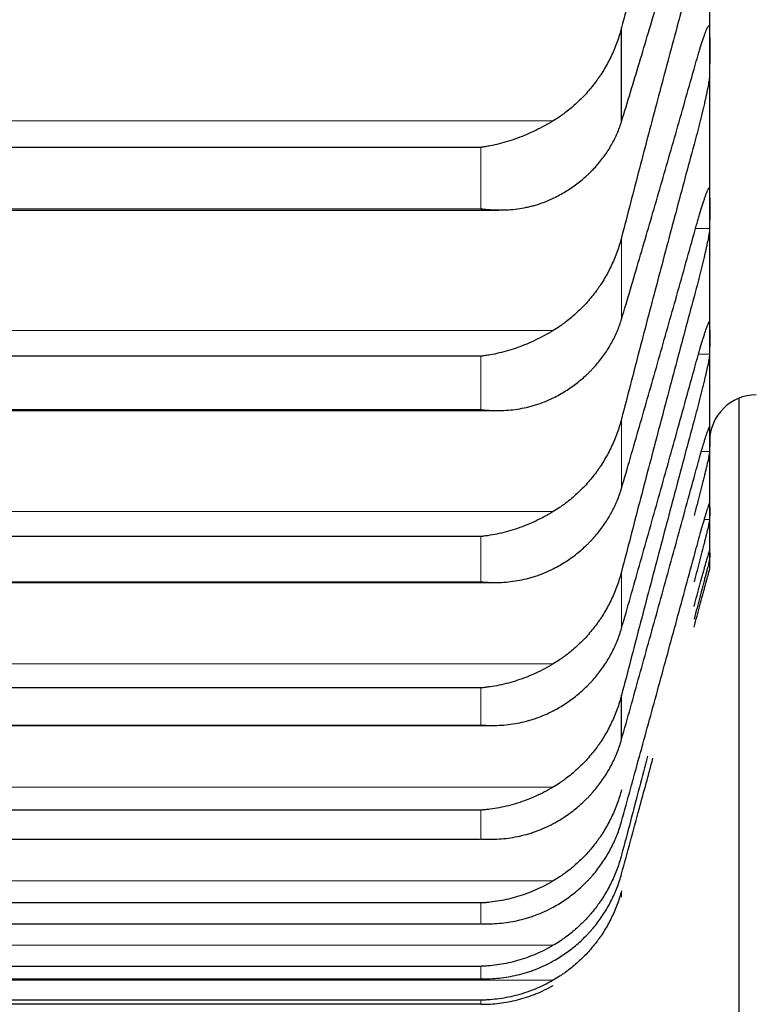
# Model space of a CAD drawing. Header units: inches. Extents: x 0 to 20790, y -12 to 14700.
# Tile 57 of 256: x 7900 to 7926, y 3827 to 3861. Entities that reach past the tile are written whole.
import ezdxf

# ---------------------------------------------------------------- set-up
doc = ezdxf.new("R2010")
doc.units = ezdxf.units.IN
doc.layers.add('1', color=7, linetype='Continuous', true_color=0xffffff)

msp = doc.modelspace()

# ---------------------------------------------------------------- linework, layer by layer
at = {"layer": '1', "color": 2, "linetype": 'Continuous', "lineweight": 25}
for p, q in [((7923.915, 3859.548), (7923.915, 3865.94)), ((7920.889, 3857.115), (7920.889, 3860.341)), ((7923.915, 3854.122), (7923.915, 3859.548)), ((7916.059, 3856.228), (7879.771, 3856.228)), ((7879.127, 3854.078), (7916.68, 3854.078)), ((7923.915, 3849.671), (7923.915, 3854.122)), ((7923.915, 3846.201), (7923.915, 3849.671)), ((7916.059, 3849.054), (7879.771, 3849.054)), ((7924.915, 3847.612), (7924.915, 3813.935)), ((7879.216, 3847.189), (7916.593, 3847.189)), ((7923.915, 3843.719), (7923.915, 3846.201)), ((7923.915, 3842.228), (7923.915, 3843.719)), ((7916.059, 3842.863), (7879.771, 3842.863)), ((7923.915, 3841.731), (7923.915, 3842.228)), ((7879.304, 3841.284), (7916.507, 3841.284)), ((7916.059, 3837.664), (7879.771, 3837.664)), ((7920.889, 3835.891), (7920.889, 3837.414)), ((7879.392, 3836.373), (7916.421, 3836.373)), ((7916.059, 3833.467), (7879.771, 3833.467)), ((7879.48, 3832.463), (7916.007, 3832.463)), ((7916.059, 3830.277), (7879.771, 3830.277)), ((7879.805, 3829.561), (7916.025, 3829.561)), ((7916.059, 3828.1), (7879.771, 3828.1)), ((7879.787, 3827.671), (7916.042, 3827.671)), ((7916.059, 3826.939), (7879.771, 3826.939)), ((7916.059, 3826.797), (7879.771, 3826.797))]:
    msp.add_line(p, q, dxfattribs=at)
at = {"layer": '1', "color": 110, "linetype": 'Continuous', "lineweight": 13}
for p, q in [((7918.546, 3857.144), (7877.283, 3857.144)), ((7916.059, 3854.122), (7916.059, 3856.228)), ((7916.059, 3854.122), (7879.771, 3854.122)), ((7923.912, 3853.439), (7923.428, 3853.439)), ((7920.889, 3850.329), (7920.889, 3853.135)), ((7918.546, 3849.941), (7877.283, 3849.941)), ((7916.059, 3847.222), (7916.059, 3849.054)), ((7923.912, 3849.123), (7923.529, 3849.123)), ((7916.059, 3847.222), (7879.771, 3847.222)), ((7920.889, 3844.524), (7920.889, 3846.906)), ((7923.912, 3845.789), (7923.631, 3845.789)), ((7918.546, 3843.72), (7877.283, 3843.72)), ((7923.912, 3843.444), (7923.73, 3843.444)), ((7916.059, 3841.307), (7916.059, 3842.863)), ((7920.889, 3839.708), (7920.889, 3841.663)), ((7916.059, 3841.307), (7879.771, 3841.307)), ((7918.546, 3838.49), (7877.283, 3838.49)), ((7916.059, 3836.388), (7916.059, 3837.664)), ((7916.059, 3836.388), (7879.771, 3836.388)), ((7918.546, 3834.26), (7877.283, 3834.26)), ((7916.059, 3832.472), (7916.059, 3833.467)), ((7916.059, 3832.472), (7879.771, 3832.472)), ((7918.546, 3831.036), (7877.283, 3831.036)), ((7920.889, 3830.477), (7920.889, 3830.696)), ((7916.059, 3829.565), (7916.059, 3830.277)), ((7916.059, 3829.565), (7879.771, 3829.565)), ((7918.546, 3828.824), (7877.283, 3828.824)), ((7916.059, 3827.672), (7916.059, 3828.1)), ((7918.546, 3827.626), (7877.283, 3827.626)), ((7916.059, 3827.672), (7879.771, 3827.672)), ((7916.059, 3826.797), (7916.059, 3826.939))]:
    msp.add_line(p, q, dxfattribs=at)
at = {"layer": '1', "color": 2, "linetype": 'Continuous', "lineweight": 25}
msp.add_arc((7925.515, 3846.131), 1.6, 90, 180, dxfattribs=at)
for points, degree in [([(7923.377, 3869.694), (7923.166, 3868.926), (7922.746, 3867.385), (7922.122, 3865.055), (7921.502, 3862.708), (7921.093, 3861.132), (7920.889, 3860.341)], 3), ([(7920.889, 3857.115), (7921.093, 3857.781), (7921.502, 3859.132), (7922.122, 3861.212), (7922.746, 3863.344), (7923.166, 3864.8), (7923.377, 3865.538)], 3), ([(7923.377, 3862.531), (7923.166, 3861.756), (7922.746, 3860.203), (7922.122, 3857.86), (7921.502, 3855.505), (7921.093, 3853.927), (7920.889, 3853.135)], 3), ([(7923.912, 3860.365), (7923.914, 3860.093), (7923.915, 3859.82), (7923.915, 3859.548)], 3), ([(7923.915, 3859.548), (7923.915, 3859.275), (7923.914, 3859.003), (7923.912, 3858.73)], 3), ([(7920.889, 3850.329), (7921.093, 3851.012), (7921.502, 3852.395), (7922.122, 3854.517), (7922.746, 3856.688), (7923.166, 3858.167), (7923.377, 3858.915)], 3), ([(7923.377, 3856.329), (7923.166, 3855.549), (7922.746, 3853.986), (7922.122, 3851.634), (7921.502, 3849.275), (7921.093, 3847.696), (7920.889, 3846.906)], 3), ([(7923.912, 3854.805), (7923.914, 3854.577), (7923.915, 3854.35), (7923.915, 3854.122)], 3), ([(7923.915, 3854.122), (7923.915, 3853.894), (7923.914, 3853.666), (7923.912, 3853.439)], 3), ([(7920.889, 3844.524), (7921.093, 3845.222), (7921.502, 3846.634), (7922.122, 3848.796), (7922.746, 3851.002), (7923.166, 3852.502), (7923.377, 3853.259)], 3), ([(7923.377, 3851.098), (7923.166, 3850.314), (7922.746, 3848.744), (7922.122, 3846.387), (7921.502, 3844.026), (7921.093, 3842.451), (7920.889, 3841.663)], 3), ([(7923.912, 3850.218), (7923.914, 3850.036), (7923.915, 3849.853), (7923.915, 3849.671)], 3), ([(7923.915, 3849.671), (7923.915, 3849.488), (7923.914, 3849.305), (7923.912, 3849.123)], 3), ([(7920.889, 3839.708), (7921.093, 3840.421), (7921.502, 3841.86), (7922.122, 3844.059), (7922.746, 3846.296), (7923.166, 3847.814), (7923.377, 3848.58)], 3), ([(7923.377, 3846.847), (7923.166, 3846.059), (7922.746, 3844.485), (7922.122, 3842.126), (7921.502, 3839.769), (7921.093, 3838.199), (7920.889, 3837.414)], 3), ([(7923.912, 3846.613), (7923.914, 3846.475), (7923.915, 3846.338), (7923.915, 3846.201)], 3), ([(7923.915, 3846.201), (7923.915, 3846.064), (7923.914, 3845.927), (7923.912, 3845.789)], 3), ([(7920.889, 3835.891), (7921.093, 3836.617), (7921.502, 3838.081), (7922.122, 3840.312), (7922.746, 3842.577), (7923.166, 3844.111), (7923.377, 3844.884)], 3), ([(7923.912, 3843.994), (7923.914, 3843.902), (7923.915, 3843.81), (7923.915, 3843.719)], 3), ([(7923.915, 3843.719), (7923.915, 3843.627), (7923.914, 3843.536), (7923.912, 3843.444)], 3), ([(7920.889, 3833.077), (7921.093, 3833.815), (7921.502, 3835.301), (7922.122, 3837.561), (7922.746, 3839.852), (7923.166, 3841.399), (7923.377, 3842.177)], 3), ([(7923.912, 3842.365), (7923.914, 3842.32), (7923.915, 3842.274), (7923.915, 3842.228)], 3), ([(7923.915, 3842.228), (7923.915, 3842.182), (7923.914, 3842.136), (7923.912, 3842.09)], 3), ([(7923.912, 3841.731), (7923.914, 3841.731), (7923.915, 3841.731)], 2)]:
    msp.add_open_spline(points, degree=degree, dxfattribs=at)
for points, knots in [([(7923.377, 3858.915), (7923.412, 3859.04), (7923.446, 3859.16), (7923.496, 3859.333), (7923.513, 3859.39), (7923.538, 3859.472), (7923.546, 3859.5), (7923.562, 3859.554), (7923.57, 3859.58), (7923.61, 3859.71), (7923.641, 3859.806), (7923.684, 3859.937), (7923.698, 3859.978), (7923.719, 3860.037), (7923.725, 3860.056), (7923.738, 3860.093), (7923.745, 3860.111), (7923.776, 3860.196), (7923.798, 3860.252), (7923.823, 3860.309), (7923.828, 3860.32), (7923.837, 3860.34), (7923.842, 3860.349), (7923.855, 3860.374), (7923.862, 3860.387), (7923.883, 3860.418), (7923.894, 3860.426), (7923.903, 3860.419), (7923.904, 3860.417), (7923.907, 3860.411), (7923.908, 3860.407), (7923.911, 3860.394), (7923.912, 3860.381), (7923.912, 3860.365)], [0, 0, 0, 0, 0.125, 0.125, 0.1875, 0.1875, 0.21875, 0.21875, 0.25, 0.25, 0.375, 0.375, 0.4375, 0.4375, 0.46875, 0.46875, 0.5, 0.5, 0.625, 0.625, 0.65625, 0.65625, 0.6875, 0.6875, 0.75, 0.75, 0.875, 0.875, 0.90625, 0.90625, 0.9375, 0.9375, 1, 1, 1, 1]), ([(7920.889, 3860.341), (7920.846, 3860.176), (7920.796, 3860.014), (7920.681, 3859.696), (7920.552, 3859.385), (7920.395, 3859.087), (7920.265, 3858.868), (7920.22, 3858.796), (7920.15, 3858.689), (7920.126, 3858.654), (7920.078, 3858.584), (7920.053, 3858.549), (7919.928, 3858.378), (7919.717, 3858.114), (7919.482, 3857.874), (7919.235, 3857.644), (7919.105, 3857.535), (7918.935, 3857.406), (7918.901, 3857.381), (7918.832, 3857.331), (7918.727, 3857.258), (7918.619, 3857.188), (7918.546, 3857.144)], [0, 0, 0, 0, 0.125, 0.125, 0.25, 0.375, 0.375, 0.4375, 0.4375, 0.46875, 0.46875, 0.5, 0.5, 0.625, 0.75, 0.75, 0.875, 0.875, 0.90625, 0.90625, 0.9375, 1, 1, 1, 1]), ([(7923.912, 3858.73), (7923.912, 3858.714), (7923.91, 3858.676), (7923.902, 3858.602), (7923.893, 3858.54), (7923.885, 3858.489), (7923.882, 3858.471), (7923.876, 3858.434), (7923.873, 3858.415), (7923.856, 3858.317), (7923.839, 3858.23), (7923.814, 3858.108), (7923.809, 3858.084), (7923.801, 3858.046), (7923.798, 3858.033), (7923.793, 3858.007), (7923.779, 3857.941), (7923.752, 3857.82), (7923.726, 3857.706), (7923.699, 3857.589), (7923.685, 3857.529), (7923.641, 3857.345), (7923.61, 3857.221), (7923.563, 3857.031), (7923.547, 3856.968), (7923.522, 3856.871), (7923.514, 3856.839), (7923.497, 3856.774), (7923.488, 3856.742), (7923.446, 3856.582), (7923.412, 3856.455), (7923.377, 3856.329)], [0, 0, 0, 0, 0.0625, 0.125, 0.1875, 0.1875, 0.21875, 0.21875, 0.25, 0.25, 0.375, 0.375, 0.40625, 0.40625, 0.421875, 0.421875, 0.4375, 0.5, 0.5625, 0.5625, 0.625, 0.625, 0.75, 0.75, 0.8125, 0.8125, 0.84375, 0.84375, 0.875, 0.875, 1, 1, 1, 1]), ([(7918.546, 3857.144), (7918.447, 3857.083), (7918.347, 3857.025), (7918.145, 3856.915), (7918.044, 3856.863), (7917.84, 3856.763), (7917.738, 3856.716), (7917.531, 3856.628), (7917.427, 3856.586), (7917.217, 3856.508), (7917.112, 3856.473), (7916.902, 3856.407), (7916.797, 3856.378), (7916.587, 3856.324), (7916.482, 3856.301), (7916.324, 3856.27), (7916.244, 3856.256), (7916.152, 3856.241), (7916.105, 3856.234), (7916.085, 3856.232), (7916.072, 3856.23), (7916.066, 3856.229), (7916.059, 3856.228)], [0, 0, 0, 0, 0.125, 0.125, 0.25, 0.25, 0.375, 0.375, 0.5, 0.5, 0.625, 0.625, 0.75, 0.75, 0.875, 0.875, 0.9375, 0.96875, 0.984375, 0.992188, 0.992188, 1, 1, 1, 1]), ([(7918.546, 3854.483), (7918.692, 3854.554), (7918.832, 3854.631), (7919.101, 3854.796), (7919.359, 3854.971), (7919.595, 3855.167), (7919.736, 3855.296), (7919.763, 3855.322), (7919.818, 3855.375), (7919.846, 3855.402), (7919.926, 3855.484), (7919.977, 3855.539), (7920.127, 3855.707), (7920.22, 3855.823), (7920.391, 3856.063), (7920.47, 3856.186), (7920.579, 3856.376), (7920.613, 3856.441), (7920.662, 3856.539), (7920.678, 3856.572), (7920.708, 3856.638), (7920.723, 3856.671), (7920.796, 3856.839), (7920.846, 3856.976), (7920.889, 3857.115)], [0, 0, 0, 0, 0.125, 0.125, 0.25, 0.375, 0.375, 0.40625, 0.40625, 0.4375, 0.4375, 0.5, 0.5, 0.625, 0.625, 0.75, 0.75, 0.8125, 0.8125, 0.84375, 0.84375, 0.875, 0.875, 1, 1, 1, 1]), ([(7923.377, 3853.259), (7923.412, 3853.386), (7923.446, 3853.507), (7923.496, 3853.684), (7923.513, 3853.741), (7923.538, 3853.826), (7923.546, 3853.854), (7923.562, 3853.909), (7923.57, 3853.936), (7923.61, 3854.07), (7923.641, 3854.169), (7923.684, 3854.305), (7923.698, 3854.349), (7923.719, 3854.411), (7923.725, 3854.431), (7923.738, 3854.47), (7923.745, 3854.489), (7923.776, 3854.579), (7923.798, 3854.641), (7923.823, 3854.703), (7923.828, 3854.715), (7923.837, 3854.738), (7923.842, 3854.748), (7923.855, 3854.777), (7923.862, 3854.793), (7923.883, 3854.832), (7923.894, 3854.845), (7923.903, 3854.845), (7923.904, 3854.844), (7923.907, 3854.841), (7923.908, 3854.838), (7923.911, 3854.828), (7923.912, 3854.818), (7923.912, 3854.805)], [0, 0, 0, 0, 0.125, 0.125, 0.1875, 0.1875, 0.21875, 0.21875, 0.25, 0.25, 0.375, 0.375, 0.4375, 0.4375, 0.46875, 0.46875, 0.5, 0.5, 0.625, 0.625, 0.65625, 0.65625, 0.6875, 0.6875, 0.75, 0.75, 0.875, 0.875, 0.90625, 0.90625, 0.9375, 0.9375, 1, 1, 1, 1]), ([(7916.059, 3854.122), (7916.062, 3854.121), (7916.066, 3854.121), (7916.072, 3854.12), (7916.075, 3854.119), (7916.085, 3854.118), (7916.105, 3854.116), (7916.152, 3854.11), (7916.244, 3854.1), (7916.324, 3854.094), (7916.482, 3854.083), (7916.587, 3854.079), (7916.9, 3854.078), (7917.108, 3854.09), (7917.419, 3854.131), (7917.523, 3854.149), (7917.678, 3854.181), (7917.73, 3854.193), (7917.834, 3854.219), (7917.886, 3854.233), (7918.041, 3854.278), (7918.143, 3854.312), (7918.346, 3854.39), (7918.447, 3854.434), (7918.546, 3854.483)], [0, 0, 0, 0, 0.003906, 0.003906, 0.007812, 0.007812, 0.015625, 0.03125, 0.0625, 0.125, 0.125, 0.25, 0.25, 0.5, 0.5, 0.625, 0.625, 0.6875, 0.6875, 0.75, 0.75, 0.875, 0.875, 1, 1, 1, 1]), ([(7923.912, 3853.439), (7923.912, 3853.425), (7923.91, 3853.393), (7923.902, 3853.325), (7923.893, 3853.268), (7923.885, 3853.22), (7923.882, 3853.204), (7923.876, 3853.169), (7923.873, 3853.151), (7923.856, 3853.059), (7923.839, 3852.975), (7923.814, 3852.858), (7923.809, 3852.834), (7923.801, 3852.798), (7923.798, 3852.785), (7923.793, 3852.76), (7923.779, 3852.697), (7923.752, 3852.579), (7923.726, 3852.467), (7923.699, 3852.353), (7923.685, 3852.294), (7923.641, 3852.113), (7923.61, 3851.99), (7923.563, 3851.801), (7923.547, 3851.738), (7923.522, 3851.642), (7923.514, 3851.61), (7923.497, 3851.545), (7923.488, 3851.513), (7923.446, 3851.352), (7923.412, 3851.225), (7923.377, 3851.098)], [0, 0, 0, 0, 0.0625, 0.125, 0.1875, 0.1875, 0.21875, 0.21875, 0.25, 0.25, 0.375, 0.375, 0.40625, 0.40625, 0.421875, 0.421875, 0.4375, 0.5, 0.5625, 0.5625, 0.625, 0.625, 0.75, 0.75, 0.8125, 0.8125, 0.84375, 0.84375, 0.875, 0.875, 1, 1, 1, 1]), ([(7920.889, 3853.135), (7920.846, 3852.97), (7920.796, 3852.808), (7920.681, 3852.491), (7920.552, 3852.18), (7920.395, 3851.881), (7920.265, 3851.663), (7920.22, 3851.591), (7920.15, 3851.484), (7920.126, 3851.448), (7920.078, 3851.379), (7920.053, 3851.344), (7919.928, 3851.173), (7919.717, 3850.91), (7919.482, 3850.67), (7919.235, 3850.441), (7919.105, 3850.332), (7918.935, 3850.203), (7918.901, 3850.178), (7918.832, 3850.128), (7918.727, 3850.055), (7918.619, 3849.986), (7918.546, 3849.941)], [0, 0, 0, 0, 0.125, 0.125, 0.25, 0.375, 0.375, 0.4375, 0.4375, 0.46875, 0.46875, 0.5, 0.5, 0.625, 0.75, 0.75, 0.875, 0.875, 0.90625, 0.90625, 0.9375, 1, 1, 1, 1]), ([(7918.546, 3847.626), (7918.692, 3847.7), (7918.832, 3847.779), (7919.101, 3847.948), (7919.359, 3848.128), (7919.595, 3848.33), (7919.736, 3848.462), (7919.763, 3848.489), (7919.818, 3848.544), (7919.846, 3848.571), (7919.926, 3848.655), (7919.977, 3848.712), (7920.127, 3848.885), (7920.22, 3849.004), (7920.391, 3849.25), (7920.47, 3849.376), (7920.579, 3849.572), (7920.613, 3849.638), (7920.662, 3849.738), (7920.678, 3849.772), (7920.708, 3849.84), (7920.723, 3849.874), (7920.796, 3850.046), (7920.846, 3850.186), (7920.889, 3850.329)], [0, 0, 0, 0, 0.125, 0.125, 0.25, 0.375, 0.375, 0.40625, 0.40625, 0.4375, 0.4375, 0.5, 0.5, 0.625, 0.625, 0.75, 0.75, 0.8125, 0.8125, 0.84375, 0.84375, 0.875, 0.875, 1, 1, 1, 1]), ([(7918.546, 3849.941), (7918.447, 3849.881), (7918.347, 3849.823), (7918.145, 3849.714), (7918.044, 3849.662), (7917.84, 3849.565), (7917.738, 3849.519), (7917.531, 3849.432), (7917.427, 3849.392), (7917.217, 3849.317), (7917.112, 3849.282), (7916.902, 3849.22), (7916.797, 3849.192), (7916.587, 3849.142), (7916.482, 3849.12), (7916.324, 3849.092), (7916.244, 3849.079), (7916.152, 3849.066), (7916.105, 3849.06), (7916.085, 3849.057), (7916.072, 3849.056), (7916.066, 3849.055), (7916.059, 3849.054)], [0, 0, 0, 0, 0.125, 0.125, 0.25, 0.25, 0.375, 0.375, 0.5, 0.5, 0.625, 0.625, 0.75, 0.75, 0.875, 0.875, 0.9375, 0.96875, 0.984375, 0.992188, 0.992188, 1, 1, 1, 1]), ([(7923.377, 3848.58), (7923.412, 3848.707), (7923.446, 3848.83), (7923.496, 3849.009), (7923.513, 3849.068), (7923.538, 3849.154), (7923.546, 3849.183), (7923.562, 3849.239), (7923.57, 3849.267), (7923.61, 3849.405), (7923.641, 3849.507), (7923.684, 3849.649), (7923.698, 3849.694), (7923.719, 3849.759), (7923.725, 3849.78), (7923.738, 3849.821), (7923.745, 3849.841), (7923.776, 3849.937), (7923.798, 3850.003), (7923.823, 3850.071), (7923.828, 3850.085), (7923.837, 3850.109), (7923.842, 3850.121), (7923.855, 3850.154), (7923.862, 3850.172), (7923.883, 3850.219), (7923.894, 3850.237), (7923.903, 3850.244), (7923.904, 3850.244), (7923.907, 3850.243), (7923.908, 3850.242), (7923.911, 3850.236), (7923.912, 3850.229), (7923.912, 3850.218)], [0, 0, 0, 0, 0.125, 0.125, 0.1875, 0.1875, 0.21875, 0.21875, 0.25, 0.25, 0.375, 0.375, 0.4375, 0.4375, 0.46875, 0.46875, 0.5, 0.5, 0.625, 0.625, 0.65625, 0.65625, 0.6875, 0.6875, 0.75, 0.75, 0.875, 0.875, 0.90625, 0.90625, 0.9375, 0.9375, 1, 1, 1, 1]), ([(7923.912, 3849.123), (7923.912, 3849.112), (7923.91, 3849.084), (7923.902, 3849.024), (7923.893, 3848.972), (7923.885, 3848.928), (7923.882, 3848.913), (7923.876, 3848.88), (7923.873, 3848.864), (7923.856, 3848.777), (7923.839, 3848.697), (7923.814, 3848.585), (7923.809, 3848.562), (7923.801, 3848.526), (7923.798, 3848.514), (7923.793, 3848.49), (7923.779, 3848.429), (7923.752, 3848.314), (7923.726, 3848.206), (7923.699, 3848.094), (7923.685, 3848.036), (7923.641, 3847.858), (7923.61, 3847.737), (7923.563, 3847.55), (7923.547, 3847.487), (7923.522, 3847.391), (7923.514, 3847.359), (7923.497, 3847.295), (7923.488, 3847.263), (7923.446, 3847.102), (7923.412, 3846.974), (7923.377, 3846.847)], [0, 0, 0, 0, 0.0625, 0.125, 0.1875, 0.1875, 0.21875, 0.21875, 0.25, 0.25, 0.375, 0.375, 0.40625, 0.40625, 0.421875, 0.421875, 0.4375, 0.5, 0.5625, 0.5625, 0.625, 0.625, 0.75, 0.75, 0.8125, 0.8125, 0.84375, 0.84375, 0.875, 0.875, 1, 1, 1, 1]), ([(7916.059, 3847.222), (7916.062, 3847.221), (7916.066, 3847.221), (7916.072, 3847.22), (7916.075, 3847.22), (7916.085, 3847.219), (7916.105, 3847.217), (7916.152, 3847.212), (7916.244, 3847.204), (7916.324, 3847.198), (7916.482, 3847.19), (7916.587, 3847.188), (7916.9, 3847.193), (7917.108, 3847.209), (7917.419, 3847.256), (7917.523, 3847.275), (7917.678, 3847.31), (7917.73, 3847.323), (7917.834, 3847.351), (7917.886, 3847.366), (7918.041, 3847.414), (7918.143, 3847.45), (7918.346, 3847.531), (7918.447, 3847.576), (7918.546, 3847.626)], [0, 0, 0, 0, 0.003906, 0.003906, 0.007813, 0.007813, 0.015625, 0.03125, 0.0625, 0.125, 0.125, 0.25, 0.25, 0.5, 0.5, 0.625, 0.625, 0.6875, 0.6875, 0.75, 0.75, 0.875, 0.875, 1, 1, 1, 1]), ([(7920.889, 3846.906), (7920.846, 3846.741), (7920.796, 3846.579), (7920.681, 3846.262), (7920.552, 3845.952), (7920.395, 3845.654), (7920.265, 3845.436), (7920.22, 3845.364), (7920.15, 3845.257), (7920.126, 3845.222), (7920.078, 3845.152), (7920.053, 3845.118), (7919.928, 3844.947), (7919.717, 3844.685), (7919.482, 3844.446), (7919.235, 3844.218), (7919.105, 3844.109), (7918.935, 3843.981), (7918.901, 3843.956), (7918.832, 3843.906), (7918.727, 3843.833), (7918.619, 3843.764), (7918.546, 3843.72)], [0, 0, 0, 0, 0.125, 0.125, 0.25, 0.375, 0.375, 0.4375, 0.4375, 0.46875, 0.46875, 0.5, 0.5, 0.625, 0.75, 0.75, 0.875, 0.875, 0.90625, 0.90625, 0.9375, 1, 1, 1, 1]), ([(7923.377, 3844.884), (7923.412, 3845.012), (7923.446, 3845.136), (7923.496, 3845.318), (7923.513, 3845.377), (7923.538, 3845.465), (7923.546, 3845.495), (7923.562, 3845.552), (7923.57, 3845.581), (7923.61, 3845.721), (7923.641, 3845.827), (7923.684, 3845.973), (7923.698, 3846.021), (7923.719, 3846.089), (7923.725, 3846.111), (7923.738, 3846.154), (7923.745, 3846.175), (7923.776, 3846.275), (7923.798, 3846.346), (7923.823, 3846.421), (7923.828, 3846.435), (7923.837, 3846.462), (7923.842, 3846.475), (7923.855, 3846.511), (7923.862, 3846.533), (7923.883, 3846.586), (7923.894, 3846.61), (7923.903, 3846.623), (7923.904, 3846.625), (7923.907, 3846.627), (7923.908, 3846.627), (7923.911, 3846.625), (7923.912, 3846.621), (7923.912, 3846.613)], [0, 0, 0, 0, 0.125, 0.125, 0.1875, 0.1875, 0.21875, 0.21875, 0.25, 0.25, 0.375, 0.375, 0.4375, 0.4375, 0.46875, 0.46875, 0.5, 0.5, 0.625, 0.625, 0.65625, 0.65625, 0.6875, 0.6875, 0.75, 0.75, 0.875, 0.875, 0.90625, 0.90625, 0.9375, 0.9375, 1, 1, 1, 1]), ([(7923.912, 3845.789), (7923.912, 3845.781), (7923.91, 3845.759), (7923.902, 3845.706), (7923.893, 3845.659), (7923.885, 3845.619), (7923.882, 3845.604), (7923.876, 3845.574), (7923.873, 3845.559), (7923.856, 3845.478), (7923.839, 3845.402), (7923.814, 3845.295), (7923.809, 3845.273), (7923.801, 3845.239), (7923.798, 3845.227), (7923.793, 3845.204), (7923.779, 3845.145), (7923.752, 3845.034), (7923.726, 3844.928), (7923.699, 3844.819), (7923.685, 3844.763), (7923.641, 3844.588), (7923.61, 3844.468), (7923.563, 3844.283), (7923.547, 3844.221), (7923.522, 3844.126), (7923.514, 3844.094), (7923.497, 3844.03), (7923.488, 3843.998), (7923.446, 3843.838), (7923.412, 3843.71), (7923.377, 3843.582)], [0, 0, 0, 0, 0.0625, 0.125, 0.1875, 0.1875, 0.21875, 0.21875, 0.25, 0.25, 0.375, 0.375, 0.40625, 0.40625, 0.421875, 0.421875, 0.4375, 0.5, 0.5625, 0.5625, 0.625, 0.625, 0.75, 0.75, 0.8125, 0.8125, 0.84375, 0.84375, 0.875, 0.875, 1, 1, 1, 1]), ([(7918.546, 3841.755), (7918.692, 3841.83), (7918.832, 3841.912), (7919.101, 3842.085), (7919.359, 3842.27), (7919.595, 3842.476), (7919.736, 3842.613), (7919.763, 3842.64), (7919.818, 3842.696), (7919.846, 3842.724), (7919.926, 3842.81), (7919.977, 3842.868), (7920.127, 3843.046), (7920.22, 3843.168), (7920.391, 3843.419), (7920.47, 3843.549), (7920.579, 3843.749), (7920.613, 3843.816), (7920.662, 3843.919), (7920.678, 3843.954), (7920.708, 3844.023), (7920.723, 3844.059), (7920.796, 3844.234), (7920.846, 3844.378), (7920.889, 3844.524)], [0, 0, 0, 0, 0.125, 0.125, 0.25, 0.375, 0.375, 0.40625, 0.40625, 0.4375, 0.4375, 0.5, 0.5, 0.625, 0.625, 0.75, 0.75, 0.8125, 0.8125, 0.84375, 0.84375, 0.875, 0.875, 1, 1, 1, 1]), ([(7923.377, 3842.177), (7923.412, 3842.306), (7923.446, 3842.431), (7923.496, 3842.615), (7923.513, 3842.675), (7923.538, 3842.765), (7923.546, 3842.795), (7923.562, 3842.854), (7923.57, 3842.883), (7923.61, 3843.026), (7923.641, 3843.134), (7923.684, 3843.286), (7923.698, 3843.335), (7923.719, 3843.406), (7923.725, 3843.429), (7923.738, 3843.474), (7923.745, 3843.496), (7923.776, 3843.601), (7923.798, 3843.676), (7923.823, 3843.757), (7923.828, 3843.772), (7923.837, 3843.802), (7923.842, 3843.816), (7923.855, 3843.856), (7923.862, 3843.88), (7923.883, 3843.941), (7923.894, 3843.97), (7923.903, 3843.99), (7923.904, 3843.993), (7923.907, 3843.997), (7923.908, 3843.999), (7923.911, 3844.001), (7923.912, 3843.999), (7923.912, 3843.994)], [0, 0, 0, 0, 0.125, 0.125, 0.1875, 0.1875, 0.21875, 0.21875, 0.25, 0.25, 0.375, 0.375, 0.4375, 0.4375, 0.46875, 0.46875, 0.5, 0.5, 0.625, 0.625, 0.65625, 0.65625, 0.6875, 0.6875, 0.75, 0.75, 0.875, 0.875, 0.90625, 0.90625, 0.9375, 0.9375, 1, 1, 1, 1]), ([(7918.546, 3843.72), (7918.447, 3843.66), (7918.347, 3843.603), (7918.145, 3843.495), (7918.044, 3843.444), (7917.84, 3843.348), (7917.738, 3843.303), (7917.531, 3843.219), (7917.427, 3843.179), (7917.217, 3843.107), (7917.112, 3843.074), (7916.902, 3843.015), (7916.797, 3842.988), (7916.587, 3842.942), (7916.482, 3842.921), (7916.324, 3842.896), (7916.244, 3842.884), (7916.152, 3842.873), (7916.105, 3842.868), (7916.085, 3842.866), (7916.072, 3842.864), (7916.066, 3842.864), (7916.059, 3842.863)], [0, 0, 0, 0, 0.125, 0.125, 0.25, 0.25, 0.375, 0.375, 0.5, 0.5, 0.625, 0.625, 0.75, 0.75, 0.875, 0.875, 0.9375, 0.96875, 0.984375, 0.992187, 0.992187, 1, 1, 1, 1]), ([(7923.912, 3843.444), (7923.912, 3843.439), (7923.91, 3843.421), (7923.902, 3843.377), (7923.893, 3843.334), (7923.885, 3843.297), (7923.882, 3843.284), (7923.876, 3843.257), (7923.873, 3843.242), (7923.856, 3843.167), (7923.839, 3843.096), (7923.814, 3842.994), (7923.809, 3842.973), (7923.801, 3842.94), (7923.798, 3842.929), (7923.793, 3842.907), (7923.779, 3842.85), (7923.752, 3842.743), (7923.726, 3842.64), (7923.699, 3842.534), (7923.685, 3842.479), (7923.641, 3842.308), (7923.61, 3842.19), (7923.563, 3842.007), (7923.547, 3841.946), (7923.522, 3841.851), (7923.514, 3841.82), (7923.497, 3841.756), (7923.488, 3841.724), (7923.446, 3841.565), (7923.412, 3841.437), (7923.377, 3841.308)], [0, 0, 0, 0, 0.0625, 0.125, 0.1875, 0.1875, 0.21875, 0.21875, 0.25, 0.25, 0.375, 0.375, 0.40625, 0.40625, 0.421875, 0.421875, 0.4375, 0.5, 0.5625, 0.5625, 0.625, 0.625, 0.75, 0.75, 0.8125, 0.8125, 0.84375, 0.84375, 0.875, 0.875, 1, 1, 1, 1]), ([(7923.377, 3840.464), (7923.412, 3840.593), (7923.446, 3840.72), (7923.496, 3840.905), (7923.513, 3840.967), (7923.538, 3841.057), (7923.546, 3841.088), (7923.562, 3841.148), (7923.57, 3841.177), (7923.61, 3841.324), (7923.641, 3841.434), (7923.684, 3841.591), (7923.698, 3841.641), (7923.719, 3841.715), (7923.725, 3841.739), (7923.738, 3841.785), (7923.745, 3841.808), (7923.776, 3841.919), (7923.798, 3841.998), (7923.823, 3842.084), (7923.828, 3842.101), (7923.837, 3842.133), (7923.842, 3842.148), (7923.855, 3842.192), (7923.862, 3842.218), (7923.883, 3842.286), (7923.894, 3842.32), (7923.903, 3842.347), (7923.904, 3842.351), (7923.907, 3842.359), (7923.908, 3842.361), (7923.911, 3842.367), (7923.912, 3842.368), (7923.912, 3842.365)], [0, 0, 0, 0, 0.125, 0.125, 0.1875, 0.1875, 0.21875, 0.21875, 0.25, 0.25, 0.375, 0.375, 0.4375, 0.4375, 0.46875, 0.46875, 0.5, 0.5, 0.625, 0.625, 0.65625, 0.65625, 0.6875, 0.6875, 0.75, 0.75, 0.875, 0.875, 0.90625, 0.90625, 0.9375, 0.9375, 1, 1, 1, 1]), ([(7923.912, 3842.09), (7923.912, 3842.088), (7923.91, 3842.076), (7923.902, 3842.039), (7923.893, 3842.001), (7923.885, 3841.968), (7923.882, 3841.956), (7923.876, 3841.931), (7923.873, 3841.918), (7923.856, 3841.849), (7923.839, 3841.782), (7923.814, 3841.685), (7923.809, 3841.665), (7923.801, 3841.634), (7923.798, 3841.623), (7923.793, 3841.602), (7923.779, 3841.548), (7923.752, 3841.445), (7923.726, 3841.345), (7923.699, 3841.242), (7923.685, 3841.188), (7923.641, 3841.021), (7923.61, 3840.905), (7923.563, 3840.725), (7923.547, 3840.664), (7923.522, 3840.571), (7923.514, 3840.54), (7923.497, 3840.476), (7923.488, 3840.445), (7923.446, 3840.286), (7923.412, 3840.158), (7923.377, 3840.029)], [0, 0, 0, 0, 0.0625, 0.125, 0.1875, 0.1875, 0.21875, 0.21875, 0.25, 0.25, 0.375, 0.375, 0.40625, 0.40625, 0.421875, 0.421875, 0.4375, 0.5, 0.5625, 0.5625, 0.625, 0.625, 0.75, 0.75, 0.8125, 0.8125, 0.84375, 0.84375, 0.875, 0.875, 1, 1, 1, 1]), ([(7916.059, 3841.307), (7916.062, 3841.307), (7916.066, 3841.307), (7916.072, 3841.306), (7916.075, 3841.306), (7916.085, 3841.305), (7916.105, 3841.303), (7916.152, 3841.299), (7916.244, 3841.293), (7916.324, 3841.289), (7916.482, 3841.284), (7916.587, 3841.283), (7916.9, 3841.293), (7917.108, 3841.314), (7917.419, 3841.366), (7917.523, 3841.387), (7917.678, 3841.425), (7917.73, 3841.439), (7917.834, 3841.468), (7917.886, 3841.484), (7918.041, 3841.535), (7918.143, 3841.572), (7918.346, 3841.657), (7918.447, 3841.703), (7918.546, 3841.755)], [0, 0, 0, 0, 0.003906, 0.003906, 0.007812, 0.007812, 0.015625, 0.03125, 0.0625, 0.125, 0.125, 0.25, 0.25, 0.5, 0.5, 0.625, 0.625, 0.6875, 0.6875, 0.75, 0.75, 0.875, 0.875, 1, 1, 1, 1]), ([(7920.889, 3841.663), (7920.846, 3841.498), (7920.796, 3841.337), (7920.681, 3841.021), (7920.552, 3840.711), (7920.395, 3840.415), (7920.265, 3840.198), (7920.22, 3840.126), (7920.15, 3840.02), (7920.126, 3839.985), (7920.078, 3839.915), (7920.053, 3839.881), (7919.928, 3839.711), (7919.717, 3839.45), (7919.482, 3839.212), (7919.235, 3838.985), (7919.105, 3838.877), (7918.935, 3838.75), (7918.901, 3838.724), (7918.832, 3838.675), (7918.727, 3838.603), (7918.619, 3838.534), (7918.546, 3838.49)], [0, 0, 0, 0, 0.125, 0.125, 0.25, 0.375, 0.375, 0.4375, 0.4375, 0.46875, 0.46875, 0.5, 0.5, 0.625, 0.75, 0.75, 0.875, 0.875, 0.90625, 0.90625, 0.9375, 1, 1, 1, 1]), ([(7923.377, 3839.748), (7923.412, 3839.877), (7923.446, 3840.004), (7923.496, 3840.191), (7923.513, 3840.253), (7923.538, 3840.345), (7923.546, 3840.376), (7923.562, 3840.437), (7923.57, 3840.467), (7923.61, 3840.616), (7923.641, 3840.729), (7923.684, 3840.89), (7923.698, 3840.942), (7923.719, 3841.018), (7923.725, 3841.043), (7923.738, 3841.092), (7923.745, 3841.115), (7923.776, 3841.231), (7923.798, 3841.314), (7923.823, 3841.405), (7923.828, 3841.423), (7923.837, 3841.457), (7923.842, 3841.474), (7923.855, 3841.521), (7923.862, 3841.549), (7923.883, 3841.625), (7923.894, 3841.664), (7923.903, 3841.697), (7923.904, 3841.703), (7923.907, 3841.713), (7923.908, 3841.717), (7923.911, 3841.727), (7923.912, 3841.73), (7923.912, 3841.731)], [0, 0, 0, 0, 0.125603, 0.125603, 0.188405, 0.188405, 0.219806, 0.219806, 0.251206, 0.251206, 0.37681, 0.37681, 0.439611, 0.439611, 0.471012, 0.471012, 0.502413, 0.502413, 0.628016, 0.628016, 0.659417, 0.659417, 0.690818, 0.690818, 0.753619, 0.753619, 0.879223, 0.879223, 0.910624, 0.910624, 0.942024, 0.942024, 1, 1, 1, 1]), ([(7918.546, 3836.878), (7918.692, 3836.955), (7918.832, 3837.038), (7919.101, 3837.216), (7919.359, 3837.405), (7919.595, 3837.616), (7919.736, 3837.756), (7919.763, 3837.784), (7919.818, 3837.841), (7919.846, 3837.87), (7919.926, 3837.958), (7919.977, 3838.017), (7920.127, 3838.199), (7920.22, 3838.324), (7920.391, 3838.581), (7920.47, 3838.713), (7920.579, 3838.917), (7920.613, 3838.986), (7920.662, 3839.091), (7920.678, 3839.127), (7920.708, 3839.198), (7920.723, 3839.234), (7920.796, 3839.413), (7920.846, 3839.56), (7920.889, 3839.708)], [0, 0, 0, 0, 0.125, 0.125, 0.25, 0.375, 0.375, 0.40625, 0.40625, 0.4375, 0.4375, 0.5, 0.5, 0.625, 0.625, 0.75, 0.75, 0.8125, 0.8125, 0.84375, 0.84375, 0.875, 0.875, 1, 1, 1, 1]), ([(7918.546, 3838.49), (7918.447, 3838.43), (7918.347, 3838.374), (7918.145, 3838.267), (7918.044, 3838.217), (7917.84, 3838.123), (7917.738, 3838.079), (7917.531, 3837.997), (7917.427, 3837.959), (7917.217, 3837.89), (7917.112, 3837.859), (7916.902, 3837.802), (7916.797, 3837.778), (7916.587, 3837.734), (7916.482, 3837.716), (7916.324, 3837.693), (7916.244, 3837.683), (7916.152, 3837.673), (7916.105, 3837.668), (7916.085, 3837.667), (7916.072, 3837.665), (7916.066, 3837.665), (7916.059, 3837.664)], [0, 0, 0, 0, 0.125, 0.125, 0.25, 0.25, 0.375, 0.375, 0.5, 0.5, 0.625, 0.625, 0.75, 0.75, 0.875, 0.875, 0.9375, 0.96875, 0.984375, 0.992187, 0.992187, 1, 1, 1, 1]), ([(7920.889, 3837.414), (7920.846, 3837.25), (7920.796, 3837.09), (7920.681, 3836.775), (7920.552, 3836.467), (7920.395, 3836.173), (7920.265, 3835.956), (7920.22, 3835.885), (7920.15, 3835.78), (7920.126, 3835.745), (7920.078, 3835.676), (7920.053, 3835.642), (7919.928, 3835.473), (7919.717, 3835.214), (7919.482, 3834.977), (7919.235, 3834.751), (7919.105, 3834.644), (7918.935, 3834.517), (7918.901, 3834.492), (7918.832, 3834.444), (7918.727, 3834.371), (7918.619, 3834.303), (7918.546, 3834.26)], [0, 0, 0, 0, 0.125, 0.125, 0.25, 0.375, 0.375, 0.4375, 0.4375, 0.46875, 0.46875, 0.5, 0.5, 0.625, 0.75, 0.75, 0.875, 0.875, 0.90625, 0.90625, 0.9375, 1, 1, 1, 1]), ([(7916.059, 3836.388), (7916.062, 3836.388), (7916.066, 3836.388), (7916.072, 3836.387), (7916.075, 3836.387), (7916.085, 3836.386), (7916.105, 3836.385), (7916.152, 3836.382), (7916.244, 3836.377), (7916.324, 3836.374), (7916.482, 3836.372), (7916.587, 3836.374), (7916.9, 3836.389), (7917.108, 3836.413), (7917.419, 3836.471), (7917.523, 3836.494), (7917.678, 3836.535), (7917.73, 3836.55), (7917.834, 3836.581), (7917.886, 3836.597), (7918.041, 3836.65), (7918.143, 3836.69), (7918.346, 3836.777), (7918.447, 3836.825), (7918.546, 3836.878)], [0, 0, 0, 0, 0.003906, 0.003906, 0.007812, 0.007812, 0.015625, 0.03125, 0.0625, 0.125, 0.125, 0.25, 0.25, 0.5, 0.5, 0.625, 0.625, 0.6875, 0.6875, 0.75, 0.75, 0.875, 0.875, 1, 1, 1, 1]), ([(7918.546, 3833.003), (7918.692, 3833.082), (7918.832, 3833.167), (7919.101, 3833.349), (7919.359, 3833.542), (7919.595, 3833.758), (7919.736, 3833.9), (7919.763, 3833.929), (7919.818, 3833.987), (7919.846, 3834.017), (7919.926, 3834.106), (7919.977, 3834.167), (7920.127, 3834.352), (7920.22, 3834.479), (7920.391, 3834.742), (7920.47, 3834.876), (7920.579, 3835.085), (7920.613, 3835.155), (7920.662, 3835.262), (7920.678, 3835.298), (7920.708, 3835.371), (7920.723, 3835.407), (7920.796, 3835.59), (7920.846, 3835.739), (7920.889, 3835.891)], [0, 0, 0, 0, 0.125, 0.125, 0.25, 0.375, 0.375, 0.40625, 0.40625, 0.4375, 0.4375, 0.5, 0.5, 0.625, 0.625, 0.75, 0.75, 0.8125, 0.8125, 0.84375, 0.84375, 0.875, 0.875, 1, 1, 1, 1]), ([(7921.784, 3835.315), (7921.69, 3834.961), (7921.39, 3833.829), (7921.093, 3832.7), (7920.889, 3831.926)], [0, 0, 0, 0, 0.312272, 1, 1, 1, 1]), ([(7920.889, 3831.272), (7921.093, 3832.021), (7921.451, 3833.34), (7921.813, 3834.673), (7921.968, 3835.248)], [0, 0, 0, 0, 0.570736, 1, 1, 1, 1]), ([(7918.546, 3834.26), (7918.447, 3834.2), (7918.347, 3834.144), (7918.145, 3834.039), (7918.044, 3833.99), (7917.84, 3833.898), (7917.738, 3833.855), (7917.531, 3833.776), (7917.427, 3833.74), (7917.217, 3833.673), (7917.112, 3833.644), (7916.902, 3833.591), (7916.797, 3833.567), (7916.587, 3833.528), (7916.482, 3833.511), (7916.324, 3833.491), (7916.244, 3833.482), (7916.152, 3833.474), (7916.105, 3833.47), (7916.085, 3833.469), (7916.072, 3833.468), (7916.066, 3833.467), (7916.059, 3833.467)], [0, 0, 0, 0, 0.125, 0.125, 0.25, 0.25, 0.375, 0.375, 0.5, 0.5, 0.625, 0.625, 0.75, 0.75, 0.875, 0.875, 0.9375, 0.96875, 0.984375, 0.992188, 0.992188, 1, 1, 1, 1]), ([(7920.889, 3834.167), (7920.846, 3834.004), (7920.796, 3833.844), (7920.681, 3833.532), (7920.552, 3833.226), (7920.395, 3832.933), (7920.265, 3832.719), (7920.22, 3832.648), (7920.15, 3832.543), (7920.126, 3832.509), (7920.078, 3832.44), (7920.053, 3832.406), (7919.928, 3832.239), (7919.717, 3831.982), (7919.482, 3831.747), (7919.235, 3831.523), (7919.105, 3831.417), (7918.935, 3831.291), (7918.901, 3831.267), (7918.832, 3831.218), (7918.727, 3831.147), (7918.619, 3831.079), (7918.546, 3831.036)], [0, 0, 0, 0, 0.125, 0.125, 0.25, 0.375, 0.375, 0.4375, 0.4375, 0.46875, 0.46875, 0.5, 0.5, 0.625, 0.75, 0.75, 0.875, 0.875, 0.90625, 0.90625, 0.9375, 1, 1, 1, 1]), ([(7918.546, 3830.137), (7918.692, 3830.217), (7918.832, 3830.304), (7919.101, 3830.489), (7919.359, 3830.686), (7919.595, 3830.906), (7919.736, 3831.051), (7919.763, 3831.08), (7919.818, 3831.14), (7919.846, 3831.17), (7919.926, 3831.261), (7919.977, 3831.323), (7920.127, 3831.511), (7920.22, 3831.641), (7920.391, 3831.908), (7920.47, 3832.045), (7920.579, 3832.257), (7920.613, 3832.329), (7920.662, 3832.438), (7920.678, 3832.474), (7920.708, 3832.548), (7920.723, 3832.585), (7920.796, 3832.771), (7920.846, 3832.923), (7920.889, 3833.077)], [0, 0, 0, 0, 0.125, 0.125, 0.25, 0.375, 0.375, 0.40625, 0.40625, 0.4375, 0.4375, 0.5, 0.5, 0.625, 0.625, 0.75, 0.75, 0.8125, 0.8125, 0.84375, 0.84375, 0.875, 0.875, 1, 1, 1, 1]), ([(7916.059, 3832.472), (7916.062, 3832.472), (7916.066, 3832.472), (7916.072, 3832.471), (7916.075, 3832.471), (7916.085, 3832.471), (7916.105, 3832.469), (7916.152, 3832.467), (7916.244, 3832.464), (7916.324, 3832.463), (7916.482, 3832.463), (7916.587, 3832.467), (7916.9, 3832.489), (7917.108, 3832.516), (7917.419, 3832.58), (7917.523, 3832.604), (7917.678, 3832.648), (7917.73, 3832.663), (7917.834, 3832.696), (7917.886, 3832.713), (7918.041, 3832.769), (7918.143, 3832.81), (7918.346, 3832.9), (7918.447, 3832.949), (7918.546, 3833.003)], [0, 0, 0, 0, 0.003906, 0.003906, 0.007813, 0.007813, 0.015625, 0.03125, 0.0625, 0.125, 0.125, 0.25, 0.25, 0.5, 0.5, 0.625, 0.625, 0.6875, 0.6875, 0.75, 0.75, 0.875, 0.875, 1, 1, 1, 1]), ([(7920.889, 3831.926), (7920.846, 3831.765), (7920.796, 3831.606), (7920.681, 3831.296), (7920.552, 3830.993), (7920.395, 3830.703), (7920.265, 3830.49), (7920.22, 3830.42), (7920.15, 3830.316), (7920.126, 3830.282), (7920.078, 3830.214), (7920.053, 3830.181), (7919.928, 3830.014), (7919.717, 3829.76), (7919.482, 3829.527), (7919.235, 3829.306), (7919.105, 3829.2), (7918.935, 3829.076), (7918.901, 3829.052), (7918.832, 3829.004), (7918.727, 3828.933), (7918.619, 3828.866), (7918.546, 3828.824)], [0, 0, 0, 0, 0.125, 0.125, 0.25, 0.375, 0.375, 0.4375, 0.4375, 0.46875, 0.46875, 0.5, 0.5, 0.625, 0.75, 0.75, 0.875, 0.875, 0.90625, 0.90625, 0.9375, 1, 1, 1, 1]), ([(7918.546, 3831.036), (7918.447, 3830.977), (7918.347, 3830.922), (7918.145, 3830.818), (7918.044, 3830.77), (7917.84, 3830.681), (7917.738, 3830.639), (7917.531, 3830.563), (7917.427, 3830.528), (7917.217, 3830.464), (7917.112, 3830.436), (7916.902, 3830.386), (7916.797, 3830.365), (7916.587, 3830.328), (7916.482, 3830.314), (7916.324, 3830.296), (7916.244, 3830.289), (7916.152, 3830.282), (7916.105, 3830.279), (7916.085, 3830.278), (7916.072, 3830.278), (7916.066, 3830.277), (7916.059, 3830.277)], [0, 0, 0, 0, 0.125, 0.125, 0.25, 0.25, 0.375, 0.375, 0.5, 0.5, 0.625, 0.625, 0.75, 0.75, 0.875, 0.875, 0.9375, 0.96875, 0.984375, 0.992188, 0.992188, 1, 1, 1, 1]), ([(7918.546, 3828.284), (7918.692, 3828.366), (7918.832, 3828.454), (7919.101, 3828.642), (7919.359, 3828.842), (7919.595, 3829.066), (7919.736, 3829.214), (7919.763, 3829.243), (7919.818, 3829.304), (7919.846, 3829.334), (7919.926, 3829.427), (7919.977, 3829.49), (7920.127, 3829.682), (7920.22, 3829.813), (7920.391, 3830.085), (7920.47, 3830.224), (7920.579, 3830.44), (7920.613, 3830.512), (7920.662, 3830.623), (7920.678, 3830.66), (7920.708, 3830.735), (7920.723, 3830.772), (7920.796, 3830.962), (7920.846, 3831.115), (7920.889, 3831.272)], [0, 0, 0, 0, 0.125, 0.125, 0.25, 0.375, 0.375, 0.40625, 0.40625, 0.4375, 0.4375, 0.5, 0.5, 0.625, 0.625, 0.75, 0.75, 0.8125, 0.8125, 0.84375, 0.84375, 0.875, 0.875, 1, 1, 1, 1]), ([(7920.889, 3830.696), (7920.846, 3830.536), (7920.796, 3830.379), (7920.681, 3830.072), (7920.552, 3829.772), (7920.395, 3829.484), (7920.265, 3829.274), (7920.22, 3829.205), (7920.15, 3829.102), (7920.126, 3829.068), (7920.078, 3829.001), (7920.053, 3828.968), (7919.928, 3828.803), (7919.717, 3828.552), (7919.482, 3828.322), (7919.235, 3828.103), (7919.105, 3827.999), (7918.935, 3827.876), (7918.901, 3827.852), (7918.832, 3827.804), (7918.727, 3827.735), (7918.619, 3827.669), (7918.546, 3827.626)], [0, 0, 0, 0, 0.125, 0.125, 0.25, 0.375, 0.375, 0.4375, 0.4375, 0.46875, 0.46875, 0.5, 0.5, 0.625, 0.75, 0.75, 0.875, 0.875, 0.90625, 0.90625, 0.9375, 1, 1, 1, 1]), ([(7916.059, 3829.565), (7916.062, 3829.565), (7916.066, 3829.565), (7916.072, 3829.565), (7916.075, 3829.565), (7916.085, 3829.564), (7916.105, 3829.564), (7916.152, 3829.562), (7916.244, 3829.56), (7916.324, 3829.561), (7916.482, 3829.564), (7916.587, 3829.57), (7916.9, 3829.597), (7917.108, 3829.628), (7917.419, 3829.697), (7917.523, 3829.724), (7917.678, 3829.769), (7917.73, 3829.785), (7917.834, 3829.82), (7917.886, 3829.838), (7918.041, 3829.896), (7918.143, 3829.938), (7918.346, 3830.031), (7918.447, 3830.082), (7918.546, 3830.137)], [0, 0, 0, 0, 0.003906, 0.003906, 0.007813, 0.007813, 0.015625, 0.03125, 0.0625, 0.125, 0.125, 0.25, 0.25, 0.5, 0.5, 0.625, 0.625, 0.6875, 0.6875, 0.75, 0.75, 0.875, 0.875, 1, 1, 1, 1]), ([(7918.546, 3828.824), (7918.447, 3828.765), (7918.347, 3828.711), (7918.145, 3828.609), (7918.044, 3828.562), (7917.84, 3828.475), (7917.738, 3828.435), (7917.531, 3828.361), (7917.427, 3828.328), (7917.217, 3828.268), (7917.112, 3828.241), (7916.902, 3828.195), (7916.797, 3828.175), (7916.587, 3828.142), (7916.482, 3828.129), (7916.324, 3828.114), (7916.244, 3828.108), (7916.152, 3828.103), (7916.105, 3828.101), (7916.085, 3828.101), (7916.072, 3828.1), (7916.066, 3828.1), (7916.059, 3828.1)], [0, 0, 0, 0, 0.125, 0.125, 0.25, 0.25, 0.375, 0.375, 0.5, 0.5, 0.625, 0.625, 0.75, 0.75, 0.875, 0.875, 0.9375, 0.96875, 0.984375, 0.992187, 0.992187, 1, 1, 1, 1]), ([(7916.059, 3827.672), (7916.062, 3827.672), (7916.066, 3827.672), (7916.072, 3827.672), (7916.075, 3827.672), (7916.085, 3827.672), (7916.105, 3827.672), (7916.152, 3827.671), (7916.244, 3827.671), (7916.324, 3827.673), (7916.482, 3827.679), (7916.587, 3827.686), (7916.9, 3827.719), (7917.108, 3827.754), (7917.419, 3827.828), (7917.523, 3827.856), (7917.678, 3827.904), (7917.73, 3827.921), (7917.834, 3827.958), (7917.886, 3827.977), (7918.041, 3828.037), (7918.143, 3828.08), (7918.346, 3828.176), (7918.447, 3828.228), (7918.546, 3828.284)], [0, 0, 0, 0, 0.003906, 0.003906, 0.007813, 0.007813, 0.015625, 0.03125, 0.0625, 0.125, 0.125, 0.25, 0.25, 0.5, 0.5, 0.625, 0.625, 0.6875, 0.6875, 0.75, 0.75, 0.875, 0.875, 1, 1, 1, 1]), ([(7918.546, 3827.626), (7918.447, 3827.569), (7918.347, 3827.515), (7918.145, 3827.416), (7918.044, 3827.37), (7917.84, 3827.285), (7917.738, 3827.247), (7917.531, 3827.176), (7917.427, 3827.144), (7917.217, 3827.087), (7917.112, 3827.062), (7916.902, 3827.019), (7916.797, 3827.001), (7916.587, 3826.972), (7916.482, 3826.961), (7916.324, 3826.949), (7916.244, 3826.944), (7916.152, 3826.941), (7916.105, 3826.94), (7916.085, 3826.94), (7916.072, 3826.939), (7916.066, 3826.939), (7916.059, 3826.939)], [0, 0, 0, 0, 0.125, 0.125, 0.25, 0.25, 0.375, 0.375, 0.5, 0.5, 0.625, 0.625, 0.75, 0.75, 0.875, 0.875, 0.9375, 0.96875, 0.984375, 0.992188, 0.992188, 1, 1, 1, 1]), ([(7916.059, 3826.797), (7916.062, 3826.797), (7916.066, 3826.797), (7916.072, 3826.797), (7916.075, 3826.797), (7916.085, 3826.797), (7916.105, 3826.797), (7916.152, 3826.797), (7916.244, 3826.798), (7916.324, 3826.802), (7916.482, 3826.811), (7916.587, 3826.82), (7916.9, 3826.858), (7917.108, 3826.897), (7917.419, 3826.976), (7917.523, 3827.006), (7917.678, 3827.056), (7917.73, 3827.074), (7917.834, 3827.112), (7917.886, 3827.132), (7918.041, 3827.194), (7918.143, 3827.239), (7918.346, 3827.337), (7918.447, 3827.389), (7918.546, 3827.446)], [0, 0, 0, 0, 0.003906, 0.003906, 0.007813, 0.007813, 0.015625, 0.03125, 0.0625, 0.125, 0.125, 0.25, 0.25, 0.5, 0.5, 0.625, 0.625, 0.6875, 0.6875, 0.75, 0.75, 0.875, 0.875, 1, 1, 1, 1])]:
    msp.add_open_spline(points, degree=3, knots=knots, dxfattribs=at)

doc.saveas('drawing.dxf')
